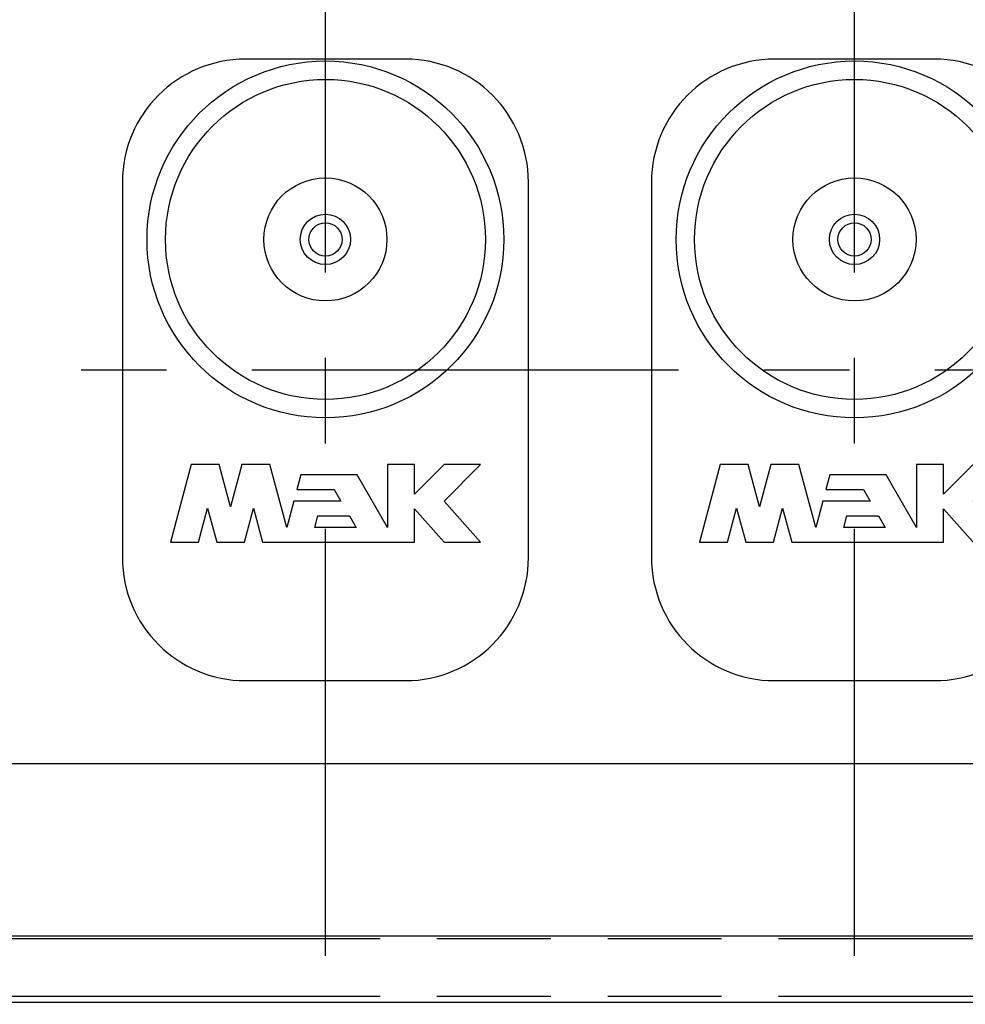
# Model space of a CAD drawing. Header units: millimetres. Extents: x 0 to 841, y 0 to 594.
# Tile 45 of 63: x 389 to 427, y 374 to 414. Entities that reach past the tile are written whole.
import ezdxf
from ezdxf.enums import TextEntityAlignment as Align

# ---------------------------------------------------------------- set-up
doc = ezdxf.new("R2010")
doc.units = ezdxf.units.MM
doc.header["$LTSCALE"] = 46.255
doc.linetypes.add('CENTER', pattern=[0.6, 0.375, -0.075, 0.075, -0.075])
doc.linetypes.add('PHANTOM', pattern=[0.8, 0.45, -0.05, 0.1, -0.05, 0.1, -0.05])
doc.layers.get('0').update_dxf_attribs({"linetype": 'CONTINUOUS'})
for name, color, linetype in [('25087_000000_IMO-2_SKL_PBL100', 7, 'CONTINUOUS'), ('25087_000000_TLKGS_MARKETING_ABL3', 7, 'CONTINUOUS'), ('25087_030000_TLKGS_V_ABL4', 7, 'CONTINUOUS'), ('25087_100000_TLKGS_V_ABL29', 7, 'CONTINUOUS'), ('25087_111000_21_SIMPLE1_A_ABL72', 7, 'CONTINUOUS'), ('25087_111000_21_SIMPLE1_T1_A_PBL73', 7, 'CONTINUOUS'), ('25087_111200_24_SIMPLE1_T5_X_PBL89', 7, 'CONTINUOUS'), ('25087_111200_24_SIMPLE1_T5_X_PBL90', 7, 'CONTINUOUS'), ('25087_111200_24_SIMPLE1_X_ABL74', 7, 'CONTINUOUS'), ('25087_122000_01_SIMPLE1_D_ABL53', 7, 'CONTINUOUS'), ('25087_122000_01_SIMPLE1_T1_D_PBL54', 7, 'CONTINUOUS'), ('25087_122000_03_SIMPLE1_B_ABL30', 7, 'CONTINUOUS'), ('25087_122000_03_SIMPLE1_T1_B_PBL31', 7, 'CONTINUOUS'), ('new_view_1_VBL0', 7, 'CONTINUOUS')]:
    doc.layers.add(name, color=color, linetype=linetype)
doc.styles.get("Standard").update_dxf_attribs({"font": 'txt', "width": 0.6})
doc.dimstyles.new('DIMSTYLE_1', dxfattribs={"dimtxt": 3.5, "dimasz": 3.5, "dimexe": 1.8, "dimexo": 0, "dimgap": 0.875, "dimtad": 1, "dimlfac": 20, "dimdsep": 46, "dimtxsty": 'Standard', "dimblk": '_FILLED', "dimblk1": '_FILLED', "dimblk2": '_FILLED', "dimcen": 0.09, "dimadec": 0, "dimazin": 0, "dimtp": 2, "dimtm": 2, "dimtfac": 1, "dimtofl": 0, "dimtmove": 0, "dimatfit": 3, "dimldrblk": '_FILLED', "dimfxl": 1, "dimtolj": 1, "dimarcsym": 0})

# ---------------------------------------------------------------- blocks, each defined once
blk = doc.blocks.new('_FILLED')
at = {"color": 0, "linetype": 'ByBlock'}
blk.add_solid([(0, 0), (-1, 0.167), (-1, -0.167)], dxfattribs=at)
blk = doc.blocks.new('*D24')
at = {"color": 2, "linetype": 'Continuous'}
for p, q in [((345.4, 377), (345.4, 329.3)), ((556.85, 377), (556.85, 329.3)), ((345.4, 331.1), (451.125, 331.1)), ((556.85, 331.1), (451.125, 331.1))]:
    blk.add_line(p, q, dxfattribs=at)
at = {"color": 2, "linetype": 'Continuous', "xscale": 3.5, "yscale": 3.5, "zscale": 3.5, "rotation": 180}
blk.add_blockref('_FILLED', (345.4, 331.1), dxfattribs=at)
at = {"color": 2, "linetype": 'Continuous', "xscale": 3.5, "yscale": 3.5, "zscale": 3.5}
blk.add_blockref('_FILLED', (556.85, 331.1), dxfattribs=at)
at = {"color": 2, "linetype": 'Continuous', "width": 0.690476}
blk.add_text('4229', height=3.5, dxfattribs=at).set_placement((451.125, 331.975), align=Align.CENTER)
blk = doc.blocks.new('25087_122000_03_SIMPLE1_T1_B_PBL31', base_point=(451.125, 358.625))
at = {"layer": '25087_122000_03_SIMPLE1_T1_B_PBL31', "color": 8, "linetype": 'PHANTOM'}
for p, q in [((345.4, 376.9), (556.85, 376.9)), ((345.4, 374.55), (556.85, 374.55))]:
    blk.add_line(p, q, dxfattribs=at)
blk = doc.blocks.new('25087_122000_03_SIMPLE1_B_ABL30', base_point=(451.125, 358.625))
at = {"layer": '25087_122000_03_SIMPLE1_T1_B_PBL31'}
blk.add_blockref('25087_122000_03_SIMPLE1_T1_B_PBL31', (451.125, 358.625), dxfattribs=at)
blk = doc.blocks.new('25087_122000_01_SIMPLE1_T1_D_PBL54', base_point=(451.125, 366.975))
at = {"layer": '25087_122000_01_SIMPLE1_T1_D_PBL54', "color": 7, "linetype": 'Continuous'}
blk.add_line((556.85, 374.3), (345.4, 374.3), dxfattribs=at)
blk = doc.blocks.new('25087_122000_01_SIMPLE1_D_ABL53', base_point=(451.125, 366.975))
at = {"layer": '25087_122000_01_SIMPLE1_T1_D_PBL54'}
blk.add_blockref('25087_122000_01_SIMPLE1_T1_D_PBL54', (451.125, 366.975), dxfattribs=at)
blk = doc.blocks.new('25087_111000_21_SIMPLE1_T1_A_PBL73', base_point=(451.625, 413.875))
at = {"layer": '25087_111000_21_SIMPLE1_T1_A_PBL73', "color": 7, "linetype": 'Continuous'}
for p, q in [((554.85, 384), (347.5, 384)), ((554.85, 377), (347.5, 377))]:
    blk.add_line(p, q, dxfattribs=at)
blk = doc.blocks.new('25087_111000_21_SIMPLE1_A_ABL72', base_point=(451.625, 417.975))
at = {"layer": '25087_111000_21_SIMPLE1_T1_A_PBL73'}
blk.add_blockref('25087_111000_21_SIMPLE1_T1_A_PBL73', (451.625, 413.875), dxfattribs=at)
blk = doc.blocks.new('25087_111200_24_SIMPLE1_T5_X_PBL89', base_point=(401, 400))
at = {"layer": '25087_111200_24_SIMPLE1_T5_X_PBL89', "color": 7, "linetype": 'Continuous'}
for p, q in [((404.25, 412.625), (397.75, 412.625)), ((392.75, 407.625), (392.75, 392.375)), ((409.25, 392.375), (409.25, 407.625)), ((395.544, 396.15), (394.7, 393)), ((396.683, 396.15), (395.544, 396.15)), ((397.143, 394.433), (396.683, 396.15)), ((397.603, 396.15), (397.143, 394.433)), ((398.742, 396.15), (397.603, 396.15)), ((399.425, 393.6), (398.742, 396.15)), ((404.62, 396.15), (403.52, 396.15)), ((403.52, 396.15), (403.52, 393.6)), ((404.62, 394.95), (404.62, 396.15)), ((405.82, 396.15), (404.62, 394.95)), ((407.3, 396.15), (405.82, 396.15)), ((405.82, 394.67), (407.3, 396.15)), ((399.998, 395.74), (399.838, 395.14)), ((402.284, 395.74), (399.998, 395.74)), ((403.52, 393.6), (402.284, 395.74)), ((399.838, 395.14), (401.361, 395.14)), ((401.361, 395.14), (401.632, 394.67)), ((399.712, 394.67), (399.425, 393.6)), ((401.632, 394.67), (399.712, 394.67)), ((407.3, 393), (405.82, 394.67)), ((395.839, 393), (396.209, 394.382)), ((396.209, 394.382), (396.58, 393)), ((397.706, 393), (398.077, 394.382)), ((398.077, 394.382), (398.447, 393)), ((400.564, 393.6), (400.69, 394.07)), ((400.69, 394.07), (401.978, 394.07)), ((401.978, 394.07), (402.25, 393.6)), ((404.62, 394.354), (405.82, 393)), ((404.62, 393), (404.62, 394.354)), ((402.25, 393.6), (400.564, 393.6)), ((394.7, 393), (395.839, 393)), ((396.58, 393), (397.706, 393)), ((398.447, 393), (404.62, 393)), ((405.82, 393), (407.3, 393)), ((397.75, 387.375), (404.25, 387.375))]:
    blk.add_line(p, q, dxfattribs=at)
for radius in [7.25, 6.5, 2.5, 1.022, 0.675]:
    blk.add_circle((401, 405.3), radius, dxfattribs=at)
for centre, start, end in [((397.75, 407.625), 90, 180), ((404.25, 407.625), 0, 90), ((397.75, 392.375), 180, 270), ((404.25, 392.375), 270, 360)]:
    blk.add_arc(centre, 5, start, end, dxfattribs=at)
blk = doc.blocks.new('25087_111200_24_SIMPLE1_T5_X_PBL90', base_point=(422.5, 400))
at = {"layer": '25087_111200_24_SIMPLE1_T5_X_PBL90', "color": 7, "linetype": 'Continuous'}
for p, q in [((425.75, 412.625), (419.25, 412.625)), ((414.25, 407.625), (414.25, 392.375)), ((430.75, 392.375), (430.75, 407.625)), ((417.044, 396.15), (416.2, 393)), ((418.183, 396.15), (417.044, 396.15)), ((418.643, 394.433), (418.183, 396.15)), ((419.103, 396.15), (418.643, 394.433)), ((420.242, 396.15), (419.103, 396.15)), ((420.925, 393.6), (420.242, 396.15)), ((426.12, 396.15), (425.02, 396.15)), ((425.02, 396.15), (425.02, 393.6)), ((426.12, 394.95), (426.12, 396.15)), ((427.32, 396.15), (426.12, 394.95)), ((428.8, 396.15), (427.32, 396.15)), ((427.32, 394.67), (428.8, 396.15)), ((421.498, 395.74), (421.338, 395.14)), ((423.784, 395.74), (421.498, 395.74)), ((425.02, 393.6), (423.784, 395.74)), ((421.338, 395.14), (422.861, 395.14)), ((422.861, 395.14), (423.132, 394.67)), ((421.212, 394.67), (420.925, 393.6)), ((423.132, 394.67), (421.212, 394.67)), ((428.8, 393), (427.32, 394.67)), ((417.339, 393), (417.709, 394.382)), ((417.709, 394.382), (418.08, 393)), ((419.206, 393), (419.577, 394.382)), ((419.577, 394.382), (419.947, 393)), ((422.064, 393.6), (422.19, 394.07)), ((422.19, 394.07), (423.478, 394.07)), ((423.478, 394.07), (423.75, 393.6)), ((426.12, 394.354), (427.32, 393)), ((426.12, 393), (426.12, 394.354)), ((423.75, 393.6), (422.064, 393.6)), ((416.2, 393), (417.339, 393)), ((418.08, 393), (419.206, 393)), ((419.947, 393), (426.12, 393)), ((427.32, 393), (428.8, 393)), ((419.25, 387.375), (425.75, 387.375))]:
    blk.add_line(p, q, dxfattribs=at)
for radius in [7.25, 6.5, 2.5, 1.022, 0.675]:
    blk.add_circle((422.5, 405.3), radius, dxfattribs=at)
for centre, start, end in [((419.25, 407.625), 90, 180), ((425.75, 407.625), 0, 90), ((419.25, 392.375), 180, 270), ((425.75, 392.375), 270, 360)]:
    blk.add_arc(centre, 5, start, end, dxfattribs=at)
blk = doc.blocks.new('25087_111200_24_SIMPLE1_X_ABL74', base_point=(443, 399.688))
at = {"layer": '25087_111200_24_SIMPLE1_T5_X_PBL89'}
blk.add_blockref('25087_111200_24_SIMPLE1_T5_X_PBL89', (401, 400), dxfattribs=at)
at = {"layer": '25087_111200_24_SIMPLE1_T5_X_PBL90'}
blk.add_blockref('25087_111200_24_SIMPLE1_T5_X_PBL90', (422.5, 400), dxfattribs=at)
blk = doc.blocks.new('25087_100000_TLKGS_V_ABL29', base_point=(451.125, 399.65))
at = {"layer": '25087_111000_21_SIMPLE1_A_ABL72'}
blk.add_blockref('25087_111000_21_SIMPLE1_A_ABL72', (451.625, 417.975), dxfattribs=at)
at = {"layer": '25087_111200_24_SIMPLE1_X_ABL74'}
blk.add_blockref('25087_111200_24_SIMPLE1_X_ABL74', (443, 399.688), dxfattribs=at)
at = {"layer": '25087_122000_01_SIMPLE1_D_ABL53'}
blk.add_blockref('25087_122000_01_SIMPLE1_D_ABL53', (451.125, 366.975), dxfattribs=at)
at = {"layer": '25087_122000_03_SIMPLE1_B_ABL30'}
blk.add_blockref('25087_122000_03_SIMPLE1_B_ABL30', (451.125, 358.625), dxfattribs=at)
blk = doc.blocks.new('25087_030000_TLKGS_V_ABL4', base_point=(426.343, 430.916))
at = {"layer": '25087_100000_TLKGS_V_ABL29'}
blk.add_blockref('25087_100000_TLKGS_V_ABL29', (451.125, 399.65), dxfattribs=at)
blk = doc.blocks.new('25087_000000_TLKGS_MARKETING_ABL3', base_point=(417.751, 430.341))
at = {"layer": '25087_030000_TLKGS_V_ABL4'}
blk.add_blockref('25087_030000_TLKGS_V_ABL4', (426.343, 430.916), dxfattribs=at)
blk = doc.blocks.new('25087_000000_IMO-2_SKL_PBL100', base_point=(451.175, 420.6))
at = {"layer": '25087_000000_IMO-2_SKL_PBL100', "color": 2, "linetype": 'CENTER'}
for p, q in [((401, 376.2), (401, 465)), ((422.5, 376.2), (422.5, 465)), ((342.5, 400), (559.85, 400))]:
    blk.add_line(p, q, dxfattribs=at)
blk = doc.blocks.new('NEW_VIEW_1_VBL0', base_point=(417.751, 435.171))
at = {"layer": '25087_000000_IMO-2_SKL_PBL100'}
blk.add_blockref('25087_000000_IMO-2_SKL_PBL100', (451.175, 420.6), dxfattribs=at)
at = {"layer": '25087_000000_TLKGS_MARKETING_ABL3'}
blk.add_blockref('25087_000000_TLKGS_MARKETING_ABL3', (417.751, 430.341), dxfattribs=at)

msp = doc.modelspace()

# ---------------------------------------------------------------- block references
at = {"layer": 'new_view_1_VBL0'}
msp.add_blockref('NEW_VIEW_1_VBL0', (417.75134, 435.17105), dxfattribs=at)

# ---------------------------------------------------------------- dimensions: what is measured, and where the dimension line sits
at = {"color": 2, "linetype": 'Continuous'}
dim = msp.add_linear_dim(base=(556.85, 331.1), p1=(345.4, 377), p2=(556.85, 377), dimstyle='DIMSTYLE_1', dxfattribs=at)
dim.commit()
dim.dimension.update_dxf_attribs({"geometry": '*D24', "text_midpoint": (450.79166, 331.1), "dimtype": 160})

doc.saveas('drawing.dxf')
